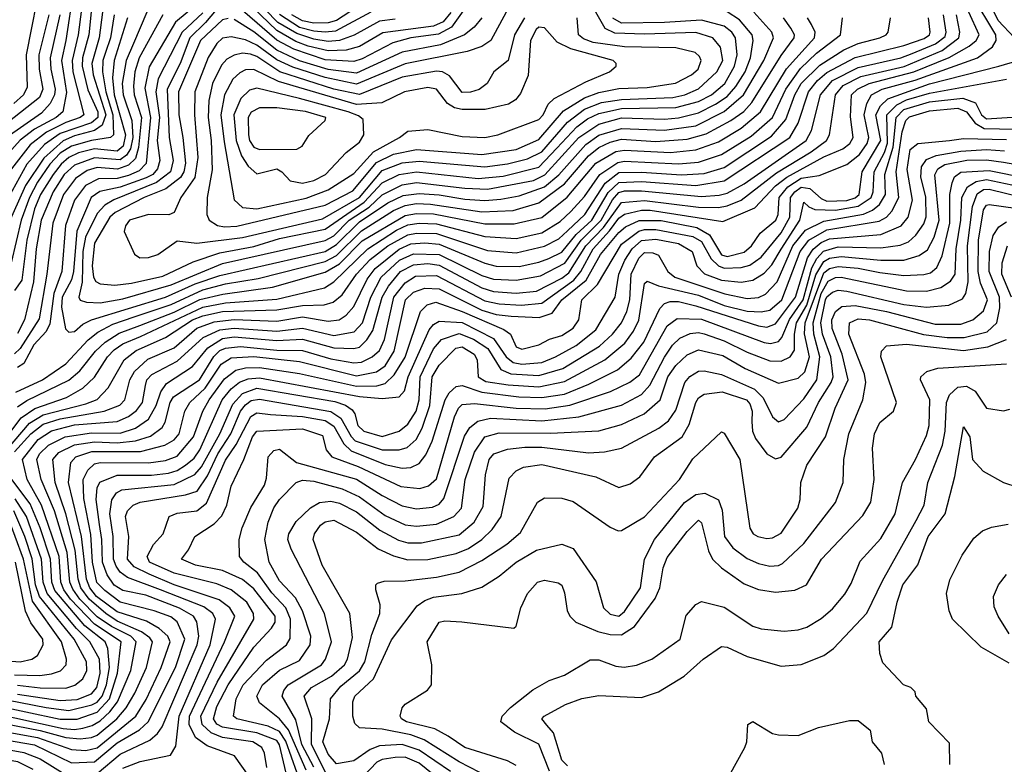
# Model space of a CAD drawing. Extents: x 501367 to 657802, y 482273 to 547541.
# Tile 46 of 256: x 534153 to 537608, y 503226 to 505839. Entities that reach past the tile are written whole.
import ezdxf

# ---------------------------------------------------------------- set-up
doc = ezdxf.new("R2010")
doc.units = 0

msp = doc.modelspace()

# ---------------------------------------------------------------- linework, layer by layer
at = {"layer": '0CON20XD'}
for points in [[(534230.6, 505995), (534176, 505715), (534178.8, 505601.2), (534166.2, 505575), (534132, 505545)], [(534342.2, 505945), (534314.9, 505765), (534300.2, 505695), (534317, 505583), (534303.8, 505515), (534280.4, 505495), (534205.4, 505454.6), (534154.6, 505415.4), (534105, 505360.9)], [(535666.3, 505863.7), (535638.7, 505831.3), (535605, 505816), (535427.6, 505792.3), (535345, 505743.9), (535298.7, 505731.3), (535235, 505728.8), (535165.6, 505745.6), (535122, 505762), (535055, 505800.2), (534915, 505936.5)], [(534385, 503274.2), (534425, 503283.8), (534560.6, 503395), (534596.4, 503453.6), (534649.5, 503565), (534680.5, 503655), (534672.8, 503675), (534642.8, 503702.8), (534597.6, 503727.6), (534495, 503760.9), (534422.6, 503815), (534398.8, 503845), (534387.5, 503875), (534370.1, 504025), (534324.1, 504215), (534332.2, 504285), (534349.8, 504305), (534406.3, 504323.7), (534576.6, 504323.4), (534662.8, 504345), (534695, 504364.2), (534712.1, 504385), (534732, 504465), (534749.8, 504495), (534804, 504545), (534860.4, 504629.6), (534895, 504651.8), (534975, 504656.1), (535135, 504639), (535335, 504588.7), (535405, 504603.1), (535435, 504624.5), (535467.5, 504675), (535507.3, 504855), (535535, 504882.2), (535575, 504895.9), (535625, 504894.2), (535775, 504818.8), (535825, 504804.3), (535877.8, 504797.8), (535976, 504794), (536020.8, 504809.2), (536055, 504855.1), (536141.2, 504925), (536190.7, 505015), (536255, 505092.2), (536278.1, 505111.9), (536326.3, 505133.7), (536403.7, 505133.7), (536529, 505109), (536573.3, 505083.3), (536615, 505013.5), (536635, 505008.1), (536695, 505022.2), (536721, 505045), (536750.7, 505089.3), (536805.6, 505135), (536813.8, 505155), (536818.2, 505215), (536848.2, 505251.8), (536895, 505282.2), (536957.9, 505292.1), (537055, 505330), (537099.7, 505365), (537126.2, 505403.8), (537132, 505425), (537116.5, 505505), (537125.5, 505544.5), (537142.2, 505575), (537178.9, 505595), (537295, 505626.3), (537514.2, 505705), (537566.2, 505743.8), (537578.9, 505765), (537578.4, 505785), (537495.1, 505925)], [(535747.9, 505925), (535667.9, 505812.1), (535622.4, 505787.6), (535525, 505774.3), (535462.7, 505757.3), (535355, 505701.2), (535325, 505692.1), (535225, 505697.8), (535114.5, 505734.5), (535055, 505766.8), (534935, 505870.7)], [(537643.3, 505775), (537586.2, 505836.2), (537545, 505920)], [(534403.5, 505866.5), (534395.3, 505785), (534373.5, 505705), (534372.5, 505675), (534392.3, 505592.3), (534427.3, 505515), (534427.6, 505495), (534405, 505476.8), (534295, 505439.3), (534239.5, 505400.5), (534178.5, 505331.5), (534113.3, 505215)], [(534369.6, 505875), (534357.7, 505785), (534337.1, 505695), (534339.8, 505655), (534377.9, 505505), (534365.7, 505495), (534315, 505477.4), (534246.5, 505443.5), (534190.1, 505399.9), (534124.5, 505315.5)], [(534775, 505892.2), (534699.6, 505830.4), (534606.7, 505673.3), (534592, 505598), (534612.2, 505495), (534596.4, 505333.7), (534572.4, 505307.6), (534535, 505291.2), (534495, 505281.3), (534429.5, 505280.5), (534383.7, 505256.3), (534344.9, 505205), (534314.1, 505115.9), (534300.9, 504955), (534272.4, 504877.6), (534258.6, 504771.4), (534245.4, 504744.6), (534202.4, 504697.6), (534167.5, 504632.5), (534145, 504618.2)], [(534855, 505888), (534805, 505828.6), (534750.4, 505775), (534716.5, 505685), (534669.9, 505595), (534677.9, 505425), (534691.4, 505345), (534681.7, 505305), (534632.6, 505267.4), (534483.2, 505206.8), (534451.8, 505188.2), (534425, 505158), (534384.4, 505075.6), (534375.1, 505025), (534372.1, 504917.9), (534360.4, 504865), (534364.8, 504854.8), (534386.8, 504846.8), (534435, 504844.6)], [(535470.8, 505840.8), (535415, 505833.3), (535326.2, 505783.8), (535275, 505765.8), (535235, 505762.1), (535185, 505770.1), (535125, 505789.5), (535059.2, 505829.2), (535014, 505874)], [(535335, 505880.7), (535265, 505836), (535235, 505827.2), (535185, 505826.8), (535145, 505834.3), (535107.9, 505855)], [(534255.7, 505855), (534220.6, 505715), (534221.3, 505665), (534233.9, 505595), (534222.2, 505565), (534043.4, 505425)], [(534055, 504306.7), (534158.6, 504441.4), (534205.9, 504474.1), (534316.9, 504513.1), (534374.1, 504545.9), (534415.9, 504584.1), (534461.3, 504655), (534485, 504680.6), (534515, 504701.3), (534577.2, 504727.2), (534795, 504829.3), (534875.3, 504845.3), (535055, 504858.4), (535222.9, 504897.1), (535255, 504918.8), (535374.3, 505035), (535475, 505100), (535515, 505118.5), (535555, 505124.4), (535615, 505121.7), (535785, 505077.4), (535895, 505071), (535985, 505090.9), (536049.3, 505130.7), (536087.3, 505165), (536135, 505218.5), (536188.6, 505295), (536252.1, 505337.9), (536275, 505341.5), (536465, 505332.9), (536535, 505338), (536615, 505365.1), (536719.7, 505430.3), (536794.3, 505495.7), (536841.3, 505595), (536892.5, 505667.5), (536949, 505721), (537033.6, 505785), (537039.6, 505845)], [(534443.6, 505865), (534431.9, 505775), (534406.5, 505685), (534411, 505645), (534454.8, 505505), (534442, 505468), (534415, 505449.2), (534345, 505430.7), (534305, 505413.4), (534237.1, 505352.9), (534173, 505257), (534085, 505058.2)], [(534086.8, 504305), (534187.3, 504422.7), (534235, 504452.1), (534385, 504490.3), (534425, 504506), (534463.7, 504546.3), (534519.8, 504645), (534562.2, 504677.8), (534665, 504723.1), (534759.1, 504785), (534795, 504799.7), (534865, 504814.3), (535055, 504819.9), (535145, 504835.3), (535221.5, 504838.5), (535252.7, 504847.3), (535285, 504873.5), (535334.6, 504945), (535383, 504997), (535445.1, 505045), (535515, 505083.4), (535545, 505089.7), (535615, 505087.7), (535795, 505028.5), (535895, 505020.4), (535995, 505044.1), (536045, 505069.3), (536075, 505097.5), (536135.8, 505155), (536206.9, 505265), (536255, 505301.9), (536335, 505303.6), (536475, 505294.7), (536555, 505298.3), (536625, 505320.1), (536790.5, 505429.5), (536841.4, 505488.6), (536872.9, 505575), (536895, 505614.8), (536960.6, 505679.4), (537045, 505733.3), (537095, 505755.1), (537171.5, 505775), (537193.5, 505785), (537200.9, 505795), (537208.8, 505845)], [(534293.5, 505855), (534260.1, 505705), (534262, 505665), (534277.1, 505595), (534275.2, 505574.8), (534260.4, 505545), (534229.4, 505510.6), (534105.8, 505424.2)], [(534484.7, 505855), (534471.4, 505775), (534453.5, 505723.5), (534444.5, 505695), (534444, 505655), (534455.5, 505585), (534479.8, 505505), (534481.6, 505435), (534471.4, 505425), (534404.9, 505414.9), (534334.8, 505395.2), (534295, 505370.4), (534258.9, 505331.1), (534215, 505268.7), (534186.8, 505215), (534158.2, 505135), (534123.5, 504985)], [(534654.7, 505855.3), (534572.5, 505705), (534557.5, 505655), (534552.1, 505605), (534554.7, 505575), (534579.8, 505495), (534569.7, 505389.7), (534558.9, 505351.1), (534535, 505327.5), (534496.3, 505313.7), (534425, 505320.2), (534390.1, 505309.9), (534348.5, 505281.5), (534306.7, 505225), (534269.3, 505125), (534248.7, 504945), (534221.2, 504788.8), (534155, 504684.3), (534135, 504666.2)], [(534135, 504322.2), (534191.6, 504385), (534235, 504418.9), (534295, 504438.1), (534449.1, 504465), (534504.3, 504485.7), (534522, 504505), (534539.9, 504575), (534556.1, 504603.9), (534603, 504647), (534695, 504687.6), (534775, 504756), (534835, 504778.3), (534905, 504787), (535055, 504781.2), (535145, 504796.3), (535235, 504780.3), (535274.4, 504785.6), (535298.4, 504801.6), (535325, 504831.6), (535371.7, 504928.3), (535400.2, 504965), (535485, 505033.8), (535525, 505051.6), (535575, 505056.1), (535625, 505050.7), (535785, 504983.7), (535825, 504973.2), (535905, 504972.3), (535975, 504987.1), (536009.4, 505000.6), (536055, 505022.6), (536105.8, 505084.2), (536160.2, 505135), (536217.9, 505232.1), (536255, 505267), (536335, 505270.2), (536525, 505256.4), (536625, 505272.8), (536855.2, 505425), (536884.4, 505475.6), (536920.8, 505585), (536952.5, 505625), (536985, 505652.8), (537085, 505705.7), (537255, 505748.3), (537327.2, 505772.8), (537345.2, 505785), (537347.7, 505795), (537342.3, 505845)], [(534531.2, 505845), (534484.9, 505695), (534479, 505635), (534484.7, 505575), (534523.9, 505435), (534515.7, 505395), (534495, 505377.2), (534415, 505385.7), (534359, 505371), (534325, 505354.5), (534298.2, 505331.8), (534269.9, 505295), (534225.6, 505225), (534205, 505174.8), (534177.9, 505065), (534160.1, 504925), (534135, 504888.3)], [(534139, 504531), (534232.5, 504575), (534315, 504630.8), (534393.8, 504715), (534427.7, 504742.3), (534479.8, 504770.2), (534555, 504795.4), (534685, 504839.1), (534795, 504890.1), (534875, 504911.3), (534989.6, 504930.4), (535225, 504989.8), (535265, 505011.5), (535351.9, 505098.1), (535465, 505168.6), (535505, 505186.3), (535545, 505193.3), (535595, 505191.6), (535774.7, 505164.7), (535885, 505168.9), (535975, 505196), (536065, 505262.7), (536149.2, 505360.8), (536185, 505389.5), (536225, 505409), (536265, 505418.9), (536385, 505410.9), (536495, 505419.2), (536562.3, 505437.7), (536648.7, 505485), (536693.6, 505516.4), (536722.1, 505547.9), (536825, 505712.7), (536870.5, 505775), (536872.2, 505785), (536859.3, 505809.3), (536832.7, 505845)], [(534598.6, 505865), (534552.3, 505755), (534526.6, 505695), (534512.6, 505615), (534516, 505575), (534546.1, 505485), (534550.4, 505425), (534541.8, 505385), (534527.3, 505362.7), (534505, 505347.1), (534415, 505353.8), (534345, 505328.4), (534309.2, 505295), (534270.2, 505235), (534228.2, 505135), (534211.2, 505035), (534201, 504919), (534169.7, 504785), (534145, 504737.2)], [(534145, 504479.5), (534178.1, 504501.9), (534325.8, 504574.2), (534364, 504606), (534418.4, 504675), (534452.7, 504707.3), (534501.8, 504738.2), (534575, 504765.3), (534695, 504812.5), (534785, 504856.4), (534865.7, 504875.7), (535039.9, 504900.1), (535225, 504952.4), (535275, 504982.3), (535355, 505062.1), (535505, 505151.1), (535545, 505158.7), (535605, 505156.8), (535785, 505122), (535888.4, 505121.6), (535985, 505144.6), (536074.3, 505215.7), (536175, 505334.6), (536244.4, 505375.6), (536275, 505380.5), (536437, 505373), (536525, 505381.8), (536605, 505410.2), (536685, 505458.1), (536751.9, 505515), (536843.4, 505666.6), (536942, 505775), (536944.4, 505795), (536931.5, 505821.5), (536917.6, 505845)], [(534295, 503383.8), (534355, 503384), (534425, 503409.2), (534468.3, 503455), (534496.7, 503545), (534509.2, 503655), (534415, 503717.1), (534331.8, 503805), (534308.2, 503838.2), (534297.5, 503865), (534291.5, 503955), (534229.6, 504135), (534179.1, 504225), (534163.1, 504295), (534217.4, 504365), (534265, 504396), (534345, 504416.7), (534495, 504428.2), (534534.4, 504445.6), (534562.6, 504467.4), (534583.6, 504495), (534594.2, 504555), (534598.8, 504575), (534616.1, 504593.9), (534705, 504640.3), (534797, 504723), (534855, 504750.8), (534905, 504756.5), (535055, 504746.1), (535145, 504756.5), (535255, 504730.2), (535326.6, 504743.4), (535355.4, 504774.6), (535384.5, 504865), (535421.9, 504935), (535486, 504995), (535535, 505017.5), (535625, 505014.9), (535775, 504941.2), (535815, 504928.5), (535895, 504924.2), (535980.5, 504939.5), (536066.1, 504983.9), (536123, 505065), (536192.9, 505135), (536233.1, 505206.9), (536255, 505232.2), (536275, 505238.4), (536335, 505237.7), (536545, 505218.6), (536607.8, 505222.2), (536635, 505229.9), (536695, 505262.8), (536912.5, 505415), (536930.8, 505449.2), (536963.2, 505575), (537004.9, 505625), (537095, 505670.8), (537245.1, 505704.9), (537285, 505719.4), (537366.7, 505753.3), (537400.2, 505779.8), (537403.5, 505795), (537394.9, 505855)], [(534345, 503348.1), (534375, 503352.6), (534407.6, 503362.4), (534435, 503378.8), (534469.8, 503410.2), (534495.7, 503445), (534542.5, 503555), (534561.8, 503655), (534542.8, 503675), (534475, 503709.4), (534425, 503743.4), (534363.7, 503805), (534339.8, 503839.8), (534329.4, 503865), (534319, 503969), (534274.8, 504114.8), (534228.8, 504225), (534213.1, 504295), (534223, 504315), (534254.6, 504345.4), (534312.2, 504375), (534405, 504388.9), (534505, 504388), (534559.7, 504405), (534605, 504437.1), (534631.5, 504485), (534647.8, 504532.2), (534667.9, 504562.1), (534758.9, 504621.1), (534813.5, 504686.5), (534865, 504719.6), (534905.1, 504725.1), (535055, 504712.6), (535145, 504717.4), (535255, 504686.8), (535325, 504684.3), (535345, 504689.8), (535371.6, 504715), (535392.3, 504747.7), (535424.9, 504865), (535446.6, 504903.4), (535489.7, 504955), (535535, 504977.8), (535585, 504982.8), (535625, 504977), (535775, 504897.3), (535815, 504884.9), (535895, 504878.4), (535965.8, 504885.8), (536055, 504931.9), (536079.4, 504950.6), (536139.2, 505045), (536201.2, 505108.8), (536265, 505197.2), (536345, 505204.2), (536535, 505181.2), (536605, 505179.9), (536635, 505184.9), (536684.7, 505205.3), (536808.9, 505301.1), (536930.7, 505375), (536983.6, 505415), (536994.4, 505435), (537015.1, 505575), (537042.5, 505607.5), (537105, 505639.7), (537255.9, 505674.1), (537389.9, 505730.1), (537448.4, 505775), (537451.5, 505795), (537439.7, 505855)], [(534365, 503314.9), (534405, 503319.5), (534425, 503328), (534493.3, 503385), (534526.4, 503423.6), (534557.4, 503475), (534597.4, 503565), (534619.1, 503655), (534609.8, 503669.8), (534580.7, 503690.7), (534495, 503727.8), (534455, 503754.9), (534396.3, 503805), (534367.3, 503845), (534358.1, 503875), (534347.6, 503977.6), (534314.7, 504105), (534278, 504215), (534269.1, 504295), (534290.5, 504319.5), (534345, 504346.4), (534415, 504357.6), (534495, 504353.5), (534559.1, 504360.9), (534612.4, 504377.6), (534652.9, 504407.1), (534663.9, 504426.1), (534680.4, 504495), (534692.1, 504515), (534784.3, 504575), (534833.7, 504656.3), (534855, 504677.2), (534875, 504686.4), (534928, 504692), (535055, 504679.2), (535145, 504678.3), (535245, 504647.9), (535325, 504634.2), (535352.7, 504637.3), (535390, 504655), (535415, 504677.9), (535433.2, 504716.8), (535466.2, 504865), (535505, 504915.5), (535542, 504938), (535615, 504940.9), (535785, 504852.3), (535835, 504841.2), (535913.7, 504836.3), (535985, 504843.9), (536097.4, 504925), (536122.4, 504955), (536165.1, 505035), (536222.9, 505097.1), (536255, 505141.5), (536275, 505156.6), (536335, 505170.3), (536365, 505169.9), (536620.2, 505129.8), (536732, 505178), (536804.9, 505255), (536844.3, 505285.7), (536975, 505356.7), (537040.9, 505385), (537066.3, 505403.7), (537077.2, 505425), (537068.2, 505498.1), (537071.9, 505575), (537092.2, 505595), (537133.8, 505615), (537290.2, 505655), (537414.5, 505705.5), (537484.7, 505745.3), (537509.6, 505765), (537519.1, 505785), (537483.8, 505865)], [(534795, 505862.1), (534723, 505795), (534638.9, 505631.1), (534630.4, 505585), (534643.1, 505495), (534635.7, 505415), (534644.9, 505345), (534636.8, 505315), (534619.6, 505295), (534596.9, 505283.1), (534505, 505250.3), (534433.9, 505236.1), (534403.7, 505215), (534353.3, 505096.7), (534341.9, 504955), (534334.3, 504925.7), (534301.8, 504865), (534299.8, 504829.8), (534313.9, 504753.9), (534325, 504742.3)], [(534325, 504742.3), (534345, 504744.8), (534375, 504769.8), (534404.9, 504785.1), (534665, 504864.6), (534768.6, 504911.5), (534855, 504940.7), (535225, 505025.3), (535265, 505049.3), (535345, 505129.6), (535445, 505196.1), (535498.9, 505221.1), (535555, 505228.8), (535624.3, 505224.3), (535715, 505208.3), (535785, 505204.3), (535841.6, 505208.4), (535905, 505220.9), (535995, 505252.5), (536045.3, 505294.7), (536139.1, 505400.9), (536185, 505432.9), (536265, 505457), (536415, 505450.7), (536525, 505466.6), (536625, 505516.9), (536692.8, 505575), (536764.4, 505695), (536798.3, 505775), (536792, 505795), (536729.2, 505865)], [(534885, 505842.9), (534865, 505838.1), (534787.5, 505765), (534710.5, 505585), (534711.2, 505505), (534725.6, 505425.6), (534734.7, 505335), (534729.1, 505305), (534717.4, 505285), (534665.2, 505244.8), (534590, 505215), (534487.5, 505162.5), (534469.7, 505145), (534415, 505053.9), (534407.5, 504975), (534412.2, 504935), (534420.4, 504920.4), (534435, 504912), (534487.1, 504907.1)], [(534435, 504844.6), (534515, 504858.9), (534685, 504908.2), (534865, 504983.1), (535225, 505063.6), (535255, 505080.3), (535309.1, 505135), (535378.9, 505181.1), (535425, 505224.1), (535495, 505259.5), (535545, 505266.8), (535715, 505246.9), (535795, 505243.6), (535955.8, 505274.2), (535996.2, 505293.8), (536115.1, 505425), (536185, 505471.4), (536265, 505493.8), (536415, 505489.1), (536465, 505493.8), (536535, 505511.1), (536595, 505542.2), (536635, 505569.1), (536666.3, 505603.7), (536698.4, 505655), (536717.4, 505705), (536726.2, 505765), (536723.3, 505785), (536678.4, 505838.4), (536635, 505865.5)], [(534487.1, 504907.1), (534545, 504913.7), (534655, 504939), (534761.7, 504988.3), (534855, 505020.7), (534975, 505042.2), (535065, 505070.3), (535225, 505103.5), (535361.6, 505198.4), (535425, 505266.6), (535485, 505295.1), (535545, 505304.9), (535761.8, 505281.8), (535848.9, 505288.9), (535975, 505320.6), (536037.2, 505387.2), (536107.8, 505462.2), (536145, 505490.1), (536185, 505509.7), (536265, 505527), (536455, 505530), (536535, 505550.9), (536580.2, 505575), (536626.9, 505615), (536661.4, 505675), (536670.6, 505715), (536664.9, 505775), (536651.5, 505795), (536625, 505816), (536545, 505837.3), (536415, 505828.1), (536265, 505826.5), (536234, 505844)], [(535860.4, 505865), (535806.1, 505765), (535775, 505744.5), (535723.1, 505726.9), (535505, 505683.3), (535335, 505612.3), (535225, 505635.2), (535111.8, 505671.8), (535055, 505697.9), (534985, 505748.7), (534945, 505767.4), (534895, 505778.5), (534865, 505773.6), (534845, 505755.2), (534814.3, 505705.7), (534767.9, 505585), (534766, 505505), (534778.4, 505355), (534767.2, 505285), (534718.3, 505215), (534695, 505161.4), (534676.4, 505153.6), (534604.8, 505155.2), (534537.9, 505135), (534523.8, 505115), (534520, 505095), (534555.3, 505015.3), (534575, 505003.1)], [(534575, 505003.1), (534605, 505003.6), (534637.5, 505015), (534705, 505062.2), (534775, 505054.8), (534935, 505074.3), (535215, 505140.1), (535345, 505214.9), (535425, 505309.9), (535495, 505336.4), (535555, 505342.6), (535785, 505321.9), (535865, 505332.8), (535935, 505350.3), (535985, 505374.9), (536075, 505479.2), (536135.1, 505524.9), (536195, 505547.5), (536265, 505559), (536445, 505565.3), (536486.7, 505575), (536535, 505595.4), (536599.5, 505655), (536620.1, 505695), (536612.1, 505742.1), (536584.6, 505774.6), (536525, 505793.2), (536345, 505787.3), (536241.3, 505791.3), (536207.2, 505807.2), (536174.5, 505865)], [(535924, 505845), (535889.7, 505785), (535866.7, 505695), (535816.9, 505655), (535793.3, 505615), (535765, 505593.2), (535735, 505583.9), (535705, 505583.1), (535661.6, 505641.6), (535636.5, 505655), (535615, 505658.1), (535495, 505637), (535345, 505576), (535255, 505594.9), (535065.9, 505655.9), (534985, 505708.8), (534962.9, 505717.1), (534935, 505720.8), (534905.6, 505714.4), (534880.3, 505699.7), (534861.1, 505678.9), (534829.6, 505615), (534817, 505555), (534814.2, 505495), (534824.7, 505415), (534828.4, 505311.6), (534810.7, 505215), (534809.5, 505155), (534817.6, 505135), (534846.9, 505116.9), (534871.9, 505111.9)], [(534871.9, 505111.9), (534915, 505114.2), (535225, 505188.1), (535321.5, 505238.5), (535405, 505336.9), (535465, 505366.1), (535545, 505382.7), (535774.9, 505365.1), (535895, 505382.6), (535975, 505418.2), (536061.3, 505518.7), (536135, 505564.5), (536185, 505582.6), (536255, 505597.5), (536355, 505600.3), (536453.8, 505616.2), (536510.6, 505645), (536533.2, 505665), (536543.8, 505695), (536538.9, 505708.9), (536522.8, 505722.8), (536455, 505740.1), (536275, 505743.5), (536165, 505758.5), (536130.9, 505770.9), (536113.2, 505785), (536109.5, 505845)], [(535774.3, 505845), (535747.8, 505812.2), (535713.5, 505785), (535629.4, 505750.6), (535495, 505724.2), (535335, 505651.3), (535235, 505663.5), (535135, 505694.5), (535055, 505732), (534975, 505795.7), (534905, 505839.3)], [(535384.8, 505865.2), (535261.2, 505798.8), (535225, 505794.5), (535185, 505798.8), (535135, 505811.5), (535065, 505856.3)], [(534985, 505174.4), (535157.7, 505212.3), (535235, 505241), (535325, 505298.8), (535394.9, 505375.1), (535486.2, 505425), (535515, 505447.1), (535585, 505452.7), (535705, 505429.1), (535784.7, 505425.3), (535831.2, 505435), (535975, 505488.4), (535990, 505505), (536007.8, 505542.2), (536028.1, 505561.9), (536139.4, 505620.6), (536222.2, 505655), (536245.8, 505675), (536245.8, 505685), (536235.7, 505695), (536086.5, 505736.5), (536039.3, 505759.3), (535995, 505810), (535975, 505812), (535965, 505803.7), (535945.2, 505765), (535937.1, 505642.9), (535910.2, 505579.8), (535893.1, 505556.9), (535868.1, 505541.9), (535786.1, 505523.9), (535705, 505523.1), (535679.2, 505529.2), (535654.2, 505544.2), (535615.3, 505595), (535585, 505600.5), (535503.3, 505585), (535423.7, 505546.3), (535335, 505541.5), (535061.1, 505621.1), (534975, 505663.4), (534945, 505662.1), (534925, 505652.3), (534900.7, 505629.3), (534871.4, 505575), (534859, 505505), (534870.2, 505409.8), (534906, 505206), (534935, 505179.2), (534985, 505174.4)], [(534000.4, 503329.6), (534205, 503294), (534335, 503230.5), (534415, 503234), (534495, 503301.2), (534573.1, 503346.9), (534603.9, 503375), (534699.3, 503565), (534732.4, 503665), (534705, 503726.1), (534682.8, 503742.8), (534625, 503764.7), (534505, 503794.5), (534451.2, 503835), (534424.2, 503864.2), (534408.8, 503935), (534402.6, 504032.6), (534378.1, 504158.1), (534375.4, 504225), (534392.4, 504257.5), (534415, 504280.2), (534435, 504284.8), (534605, 504283.2), (534665, 504292.2), (534705, 504306.7), (534762.7, 504375), (534795.4, 504465), (534817.3, 504505), (534871.3, 504578.7), (534911.8, 504608.2), (534945, 504616.5), (534995, 504618), (535135, 504597.6), (535335, 504552), (535406.5, 504553.5), (535435, 504562.4), (535467.3, 504592.7), (535505.7, 504654.3), (535559.1, 504815), (535582.2, 504837.8), (535613.1, 504846.9), (535705, 504815.1), (535851.8, 504751.8), (535874.9, 504734.8), (535895, 504690.7), (535915, 504682.6), (535975, 504697.8), (536012.5, 504717.5), (536055, 504730.4), (536095, 504756.2), (536114.8, 504785), (536125.2, 504855), (536181, 504909), (536265, 505051.4), (536325, 505096.2), (536345, 505102.8), (536385, 505102.5), (536515, 505077.4), (536545, 505060.5), (536579.3, 504999.3), (536604.5, 504974.5), (536625, 504966.4), (536685, 504968.7), (536715, 504977.5), (536755, 505005.5), (536825, 505090.7), (536855.1, 505145.1), (536857.8, 505215), (536872.3, 505235), (536895, 505251), (536925.8, 505245.8), (536965, 505211.2), (536985, 505202.3), (537055, 505203.7), (537085, 505213.8), (537098.9, 505225), (537109, 505305), (537174.2, 505415), (537156.7, 505505), (537173.9, 505536.1), (537199.2, 505560.8), (537345, 505613.3), (537588.9, 505675), (537656.2, 505695)], [(534425, 503193.8), (534505, 503260.9), (534609.3, 503310.7), (534636.4, 503333.6), (534652.4, 503357.6), (534776, 503645), (534781.1, 503675), (534775.1, 503725.1), (534762.3, 503745), (534713.6, 503773.6), (534595, 503819), (534515, 503835.4), (534485, 503854.6), (534460.4, 503890.4), (534443.9, 503935), (534441.6, 504015), (534432.8, 504067.2), (534421.1, 504155), (534425, 504195.8), (534433.9, 504216.1), (534495, 504239.7), (534615, 504240.1), (534675, 504247.6), (534705, 504256.5), (534735, 504275.1), (534765, 504299.7), (534785, 504329.2), (534864, 504505), (534895, 504543.1), (534923.7, 504566.3), (534955, 504578.8), (534995, 504581.6), (535345, 504516.6), (535425, 504508.8), (535485, 504514.7), (535503.4, 504536.6), (535516.2, 504585), (535589.9, 504750.1), (535605, 504769.2), (535625, 504781.2), (535705, 504776.5), (535815, 504719.7), (535859.6, 504655), (535885, 504635.9), (535915, 504629.7), (535985, 504635.6), (536033.6, 504655), (536105, 504694.9), (536175, 504750.2), (536242.7, 504865), (536254.9, 504945), (536276.2, 504995), (536301.5, 505035), (536335, 505064.1), (536385, 505067.8), (536465, 505052.8), (536512.2, 505025), (536529.3, 504975), (536556.3, 504946.3), (536615, 504924.7), (536685, 504917.4), (536725, 504924.5), (536765, 504949), (536791.9, 504978.1), (536825, 505032.9), (536890.3, 505135), (536905, 505198.6), (536921.7, 505181.7), (536942.6, 505172.6), (537015, 505169.6), (537095, 505183.9), (537140.4, 505215), (537147.3, 505235), (537150.9, 505305), (537187.8, 505372.2), (537198.2, 505405), (537195.6, 505504.4), (537230.2, 505539.8), (537265, 505557.6), (537345, 505581), (537615, 505629.4)], [(535145, 505264.8), (535185, 505274.3), (535225.8, 505295), (535298, 505372), (535345, 505408.2), (535360, 505435), (535358.2, 505488.2), (535341.7, 505501.7), (535305.9, 505515), (535135, 505561.8), (534985, 505598.3), (534958.8, 505591.2), (534928.4, 505561.6), (534904.9, 505505), (534912.7, 505415), (534930.7, 505360.7), (534955, 505324.7), (534985, 505297.5), (535055, 505315.2), (535073.3, 505305), (535102.5, 505272.5), (535145, 505264.8)], [(534515, 503212.6), (534575.2, 503235.2), (534682, 503258), (534701.2, 503288.8), (534712, 503395), (534820.9, 503645), (534840, 503735), (534830.4, 503755), (534798.8, 503778.8), (534647.5, 503837.5), (534530.9, 503880.9), (534505, 503900.2), (534491, 503921), (534482.7, 503945), (534480.9, 504025), (534468.8, 504105), (534476.1, 504153.9), (534492.1, 504177.9), (534511.5, 504188.5), (534695, 504207), (534767.5, 504242.5), (534790.7, 504269.3), (534855.5, 504385), (534900.6, 504489.4), (534935, 504527.3), (534985, 504545.6), (535259.1, 504499.1), (535296, 504486), (535319, 504469), (535329, 504455), (535339.8, 504415), (535360.5, 504395), (535425, 504376.1), (535484.6, 504394.6), (535515, 504419.5), (535544.6, 504465), (535554.7, 504505), (535558, 504585), (535605, 504683), (535633.1, 504716.9), (535695, 504737.7), (535745, 504717.5), (535795.1, 504685), (535841.5, 504611.5), (535876.1, 504596.2), (535975, 504589.8), (536058.2, 504615), (536186.9, 504693.1), (536233, 504735), (536264.8, 504775), (536283.9, 504815), (536294.2, 504855), (536298.5, 504945), (536325, 505001.9), (536345, 505021.2), (536375, 505020.3), (536395, 505011.8), (536426.8, 504955), (536451.4, 504935), (536626.9, 504876.9), (536705, 504859.9), (536745, 504864), (536770, 504875), (536811.3, 504918.7), (536866.1, 505045), (536909.8, 505100.2), (536975, 505131.8), (537114, 505156), (537145, 505169.9), (537170.1, 505189.9), (537191.2, 505225), (537189.1, 505295), (537218.4, 505391.6), (537228.1, 505495), (537255, 505522.8), (537345, 505549.9), (537462.7, 505562.7), (537506.3, 505546.3), (537527.8, 505505), (537545, 505490.8), (537635, 505496.6)], [(534964.3, 503175), (534906.7, 503255), (534810.5, 503290.5), (534769.3, 503319.3), (534748, 503365), (534749.2, 503395), (534872.1, 503655), (534907.7, 503745), (534890.4, 503775), (534853.3, 503803.3), (534695, 503855.1), (534607.3, 503892.7), (534555, 503918.3), (534531.7, 503945), (534536.3, 504025), (534524.8, 504095), (534531.1, 504115), (534551.5, 504135), (534575.5, 504145), (534735, 504171), (534775.6, 504184.4), (534811.8, 504238.2), (534847.7, 504315), (534894.3, 504385), (534928, 504465), (534945, 504487.6), (534965, 504501.7), (534995, 504506.5), (535245, 504463.3), (535279.7, 504439.7), (535315.7, 504375.7), (535330.5, 504360.5), (535425, 504329.2), (535485, 504328.8), (535512.6, 504337.4), (535544.3, 504365.7), (535565.1, 504404.9), (535591.6, 504485), (535600.7, 504585), (535625, 504626.2), (535683.8, 504686.2), (535705, 504691.1), (535747.4, 504665), (535758, 504645), (535761.6, 504585), (535788.9, 504568.9), (535866.7, 504556.7), (535975, 504550.3), (536065, 504569), (536205.6, 504644.4), (536276.2, 504703.8), (536306.4, 504745), (536325.9, 504784.1), (536345, 504913.3), (536355, 504921.4), (536394.8, 504904.8), (536535, 504872.3), (536625, 504836.2), (536705, 504816.1), (536755, 504813.6), (536785, 504818.7), (536827.8, 504855), (536891, 505025), (536921.4, 505065), (536985, 505100.7), (537168.5, 505131.5), (537194.5, 505145.5), (537213.7, 505166.3), (537238.3, 505215), (537228.6, 505305), (537249.6, 505445), (537261.9, 505485), (537275, 505497.7), (537345, 505519), (537445, 505527.5), (537475, 505515.1), (537505.5, 505475.5), (537537, 505457), (537645, 505454.7)], [(534995, 505383), (535125, 505384.5), (535144.3, 505395), (535167.4, 505432.6), (535225.4, 505485), (535227.1, 505495), (535155.7, 505515.8), (535055, 505529.2), (534995, 505529.7), (534965, 505513.8), (534955.2, 505495), (534955.5, 505435), (534959.2, 505415), (534975, 505391), (534995, 505383)], [(535020.4, 503215), (535012, 503265), (535002.9, 503285), (534971.2, 503305), (534865, 503319.6), (534825, 503336.5), (534792.8, 503365), (534788.4, 503395), (534845.6, 503514.4), (534974.1, 503735), (534973.1, 503755), (534949.5, 503795), (534895, 503837.8), (534845, 503858.7), (534695, 503896.2), (534608, 503935), (534599.8, 503955), (534622.8, 503997.2), (534656.4, 504035), (534676.9, 504095), (534705, 504107.1), (534775, 504115.2), (534808.5, 504141.5), (534875, 504293.3), (534912.2, 504347.8), (534964, 504446), (534985, 504459.2), (535033.4, 504453.4), (535145, 504446.5), (535225, 504431.7), (535255, 504412.7), (535289.9, 504349.9), (535316.1, 504326.1), (535435, 504277.9), (535495, 504265.2), (535525, 504266.7), (535555, 504281.7), (535578.5, 504311.5), (535599.9, 504360.1), (535645.8, 504504.2), (535660.3, 504529.7), (535685, 504551.3), (535705, 504554.5), (535775, 504532), (535904.9, 504515.1), (535985, 504512.4), (536064.5, 504525), (536150.4, 504559.6), (536250.2, 504609.8), (536298.9, 504651.1), (536343.2, 504706.8), (536399.7, 504825), (536415, 504842.3), (536435, 504849.2), (536465, 504849.2), (536525, 504834.4), (536745, 504764.4), (536775, 504759.6), (536805, 504770.8), (536874.7, 504865), (536917.5, 505002.5), (536937.2, 505032.8), (536965, 505056.9), (536995, 505069.8), (537175, 505084.9), (537245.7, 505115), (537270.8, 505145), (537285.6, 505205), (537266.8, 505313.2), (537277.4, 505382.6), (537305, 505403.9), (537415.6, 505414.4), (537465, 505422.1), (537615, 505417.8)], [(535088.2, 503195), (535065, 503294.2), (535055, 503309.2), (534985, 503336.6), (534865, 503355.5), (534845, 503366.9), (534833.2, 503385), (534845, 503428.8), (534884.6, 503505), (534975, 503636.7), (535036.9, 503703.1), (535049.3, 503725), (535049.5, 503745), (534975, 503842), (534935, 503874.5), (534865, 503906), (534770, 503925), (534721.1, 503945), (534745, 503977.8), (534767.9, 504025), (534835, 504069.5), (534862, 504098), (534879.3, 504135), (534895, 504201.9), (534938.9, 504295), (534970.3, 504375), (534985, 504394.3), (535145, 504403), (535215, 504379.4), (535228.9, 504328.9), (535248.8, 504305), (535340.8, 504270.8), (535490.1, 504200.1), (535556.5, 504193.5), (535587.2, 504202.8), (535615, 504227.7), (535678.9, 504445), (535692.5, 504475), (535705, 504487.8), (535748.4, 504491.6), (535895, 504475.5), (535996.4, 504473.6), (536083.8, 504486.2), (536225.9, 504534.1), (536293.4, 504566.6), (536327.3, 504592.7), (536425, 504764.3), (536460, 504790), (536545, 504787.5), (536765, 504705.4), (536787.9, 504702.1), (536815, 504708.9), (536827.1, 504722.9), (536853.9, 504786.1), (536901.9, 504855), (536932.6, 504967.4), (536949.8, 505000.2), (536973.8, 505026.2), (537025, 505041.5), (537175, 505038.2), (537242.3, 505047.7), (537271.3, 505058.7), (537297.6, 505082.4), (537325, 505121.6), (537333.1, 505146.9), (537332.5, 505217.5), (537315.5, 505285.5), (537317.5, 505322.5), (537335, 505347.7), (537368.4, 505361.6), (537455, 505377.1), (537545, 505383.3), (537608.9, 505378.9)], [(535127, 503195), (535086.8, 503306.8), (535065, 503340.6), (535025, 503359.3), (534914.4, 503385), (534902.8, 503395), (534912, 503455), (534936.9, 503505), (535018.8, 503591.2), (535089.1, 503645), (535102.5, 503667.5), (535103.7, 503735), (535086.4, 503775), (535037.7, 503827.7), (534987.8, 503897.8), (534939.7, 503935), (534924.7, 503955), (534923.1, 504015), (534933.8, 504055), (534963.7, 504126.3), (535011.6, 504205), (535019.3, 504229.2), (535024.8, 504305), (535045, 504326.6), (535065, 504331.3), (535124.2, 504284.2), (535335, 504226.1), (535425, 504168.5), (535495, 504132.9), (535545, 504122.3), (535601.6, 504128.4), (535625, 504138.7), (535641.7, 504158.3), (535713.3, 504376.7), (535732.7, 504407.3), (535760.3, 504429.7), (535805, 504440.5), (535985, 504431.1), (536114.5, 504445.5), (536265, 504486.2), (536335, 504523.3), (536364.4, 504555.6), (536415, 504654.3), (536443.8, 504696.2), (536468.9, 504721.1), (536505, 504737), (536535, 504740.7), (536555, 504736.2), (536625, 504711.7), (536705, 504671.8), (536785, 504641.5), (536825, 504639.8), (536856.1, 504655), (536871.6, 504678.4), (536871.2, 504735), (536879.2, 504775), (536915, 504836.3), (536946.9, 504943.1), (536975, 504990.2), (536995, 505001.4), (537035, 505007.7), (537175, 504994.2), (537255.8, 504994.2), (537309.2, 505010.8), (537338.5, 505031.5), (537361.8, 505075), (537379.3, 505135), (537364.6, 505294.6), (537375.1, 505314.9), (537399.4, 505330.6), (537476.1, 505346.1), (537545, 505346.5), (537605, 505338.8), (538015, 505265.6)], [(535158, 503205), (535096.6, 503346.6), (535065, 503384.9), (534995, 503441.8), (534985.2, 503465), (535005.2, 503505), (535065, 503556.2), (535135, 503590.5), (535172.5, 503645), (535174.5, 503675), (535145, 503764.7), (535120.2, 503810.2), (535065, 503869.4), (535028.3, 503935), (535013.4, 504015), (535024.4, 504075), (535045, 504126.2), (535065, 504155.3), (535122.7, 504215), (535145, 504223), (535185, 504219.6), (535285, 504192.1), (535345, 504164.6), (535435, 504098.4), (535505, 504066.1), (535545, 504060.9), (535615, 504068.4), (535676, 504095), (535703.5, 504125), (535716.1, 504225), (535749, 504321), (535784.7, 504375.3), (535835, 504388.8), (536015, 504387.3), (536185, 504396.2), (536265, 504418.4), (536344.4, 504455.6), (536400.2, 504505), (536427.7, 504585), (536455, 504624.8), (536495, 504662.4), (536535, 504680.5), (536620.3, 504660.3), (536698.4, 504615), (536815, 504563.2), (536885, 504581.1), (536907.5, 504602.5), (536924.2, 504655), (536906.7, 504736.7), (536908.7, 504775), (536975, 504950.6), (536995, 504965.8), (537025, 504972.3), (537095, 504966.5), (537171, 504951), (537255, 504941.2), (537325, 504944.2), (537349.3, 504950.7), (537370.9, 504969.1), (537390.3, 505009.7), (537416.8, 505125), (537417, 505225), (537424.4, 505265.6), (537433.2, 505286.8), (537455, 505302.9), (537555, 505309.9), (537955, 505228.5)], [(535185.3, 503215.3), (535143, 503295), (535121.8, 503381.8), (535074.4, 503465), (535079.8, 503485), (535094.9, 503505.1), (535212.3, 503575), (535226, 503595), (535246.7, 503655), (535222.1, 503755), (535105, 503980.6), (535093.9, 504015), (535097.5, 504035), (535122.8, 504077.2), (535173.9, 504126.1), (535205.1, 504144.9), (535245, 504148.7), (535275, 504141.6), (535335, 504111.1), (535416.7, 504046.7), (535482.5, 504012.5), (535515, 504003), (535562.8, 504002.8), (535695, 504030.5), (535748, 504075), (535779.6, 504130.4), (535788, 504242), (535800, 504295), (535817.2, 504315), (535865, 504331.8), (535925, 504338.8), (535985, 504339.1), (536148.5, 504318.5), (536205, 504321.7), (536265, 504334.8), (536395.1, 504404.9), (536429.4, 504430.6), (536455, 504468.8), (536486.9, 504565), (536504, 504586), (536535, 504605.2), (536555, 504606.7), (536615, 504593.9), (536731.7, 504541.7), (536762.2, 504512.2), (536794.8, 504445), (536815, 504427.2), (536835, 504435.3), (536905, 504508.1), (536950.1, 504575), (536960.8, 504655), (536939, 504735), (536936.7, 504775), (536965, 504877.4), (536989.3, 504920.7), (537015, 504933.8), (537035, 504934.7), (537265, 504887), (537335, 504886.3), (537385, 504899.2), (537419.3, 504920.7), (537435.8, 504945), (537438.4, 505035), (537455.3, 505135), (537458.8, 505215), (537478.5, 505251.5), (537509.6, 505270.4), (537545, 505277.8), (537745.8, 505235.8)], [(535235, 503179), (535177, 503295), (535177.8, 503385), (535150.9, 503465), (535176.8, 503495), (535247, 503535), (535292.5, 503575), (535303.7, 503595), (535321, 503671), (535311.4, 503755), (535214.1, 503925), (535182.4, 504015), (535187.1, 504035), (535208.4, 504065), (535225, 504076), (535255, 504082), (535335, 504040.7), (535411.2, 503981.2), (535465, 503957), (535515, 503943.2), (535585, 503943.9), (535685, 503965.1), (535727.3, 503982.7), (535774.3, 504015), (535810.8, 504049.2), (535842.2, 504095), (535870.8, 504229.2), (535895, 504256), (535921.3, 504268.7), (535985, 504278), (536174.8, 504234.8), (536255, 504197.5), (536295, 504209.6), (536328.9, 504235), (536380.8, 504305), (536477, 504375), (536502.4, 504417.6), (536525.2, 504495), (536535, 504511.4), (536555, 504524.3), (536617.7, 504532.3), (536703.2, 504505), (536715, 504491.1), (536723.4, 504465), (536721.9, 504428.1), (536724.3, 504395), (536735, 504368.5), (536775, 504314.6), (536805, 504297.5), (536825, 504303.8), (536915, 504408.4), (536955.4, 504495), (537000.7, 504565), (537007.2, 504585), (536999.7, 504655), (536970.2, 504735), (536964.5, 504775), (536980.4, 504855), (536985, 504866.2), (537005, 504882.4), (537025, 504889.1), (537055, 504886.5), (537255, 504839.6), (537335, 504829.4), (537413.1, 504836.9), (537461.2, 504858.8), (537472.8, 504877.2), (537480.9, 504919.1), (537478.3, 505045), (537496.8, 505183.2), (537512.5, 505227.5), (537535, 505242.9), (537555, 505244.1), (537674.6, 505215)], [(535665, 503200.3), (535555, 503275.6), (535495, 503295.1), (535415, 503290.5), (535382.4, 503277.6), (535325, 503237.6), (535265, 503227.8), (535235, 503261.6), (535217, 503305), (535239.5, 503385), (535243.5, 503455), (535280, 503500), (535345, 503553.3), (535364.6, 503585), (535388.3, 503681.7), (535416.4, 503755), (535417.3, 503785), (535402.2, 503837.8), (535402.5, 503855), (535408.7, 503861.3), (535431.8, 503868.2), (535505, 503869), (535615, 503882.9), (535695, 503900), (535775, 503940.4), (535862.4, 503997.6), (535910.5, 504039.5), (535970.4, 504145), (535995, 504160.5), (536055, 504159.6), (536095, 504148), (536225, 504058.2), (536253.3, 504045), (536265, 504046.5), (536345, 504094.1), (536468.7, 504225), (536515, 504297.1), (536615, 504391.9), (536625, 504388.1), (536680.2, 504295), (536715, 504054), (536727.1, 504035), (536742.5, 504025), (536775, 504018), (536795, 504020.7), (536825, 504037.1), (536883.8, 504125), (536891.5, 504155), (536893.9, 504215), (536915.4, 504275), (536980.4, 504375), (537014, 504475), (537060, 504575), (537038.9, 504665), (537004.2, 504755), (537002.6, 504785), (537015.2, 504815), (537038.1, 504831.9), (537085, 504835.3), (537195, 504814.5), (537365, 504770.6), (537455, 504770), (537497.7, 504785), (537535, 504817.2), (537549.3, 504855), (537524.3, 504914.3), (537516.7, 504955), (537516.9, 505065), (537535, 505171.1), (537545, 505187.1), (537555, 505190.5), (537647.6, 505177.6)], [(535839.9, 503159.9), (535695, 503234.6), (535572, 503312), (535525, 503329.7), (535425, 503349.4), (535345, 503354.1), (535328.5, 503368.5), (535322, 503395), (535322, 503445), (535328.6, 503465), (535394.4, 503525.6), (535457.9, 503662.1), (535548.1, 503781.9), (535575, 503801), (535605, 503812.7), (535704.8, 503825.2), (535775, 503847.4), (535835, 503886.2), (535895, 503935.2), (535966.9, 503976.9), (536055, 503997.6), (536095, 503982.5), (536175.8, 503865.8), (536201.8, 503775), (536225, 503752.5), (536255, 503745.2), (536275, 503762.1), (536331, 503845), (536345.2, 503945), (536380.6, 504015), (536485.7, 504144.3), (536525, 504172.7), (536557.3, 504177.3), (536605, 504153.3), (536617.5, 504117.5), (536625.6, 504025), (536655.7, 503985), (536705, 503947.4), (536745, 503930), (536785, 503921), (536815, 503923), (536829.8, 503930.2), (536905, 504000), (537015, 504144.5), (537042.7, 504215), (537045.2, 504295), (537062.4, 504385), (537111.6, 504505), (537121.5, 504565), (537117.6, 504595), (537061.9, 504735), (537064.8, 504775), (537095, 504788.7), (537135, 504785.8), (537324.1, 504734.1), (537407, 504723), (537467.1, 504722.9), (537547.2, 504742.8), (537582, 504775), (537592.6, 504827.4), (537590.9, 504865), (537554.7, 504955), (537555.6, 505025), (537569.3, 505080.7), (537588.7, 505111.3), (537615, 505129.1)], [(537633.3, 504865), (537599.7, 504945), (537599.9, 504985), (537619, 505045)], [(535895, 503222.1), (535865, 503237.6), (535715, 503284.5), (535656.6, 503325), (535610.1, 503350.1), (535510.8, 503375), (535493.1, 503385), (535488.2, 503395), (535495, 503423.8), (535505, 503437.1), (535584.3, 503485.7), (535598, 503505), (535599.2, 503575), (535583.1, 503655), (535625, 503724.4), (535645, 503729.1), (535704, 503726), (535887, 503703), (535895, 503710), (535911.9, 503775), (535934.4, 503825), (535969.4, 503865), (535995, 503871.5), (536042.4, 503862.4), (536055, 503854), (536065, 503827.5), (536074.5, 503765), (536083.8, 503745), (536104.6, 503725), (536181.4, 503691.4), (536225, 503681.3), (536265, 503679.8), (536310.5, 503709.5), (536383, 503807), (536398.9, 503845), (536410.9, 503915), (536425, 503950.8), (536495, 504042.5), (536535, 504082.2), (536545, 504072.9), (536570, 503975), (536584.1, 503945), (536615.2, 503915.2), (536695, 503858.9), (536745, 503839.5), (536805, 503830.3), (536873, 503837), (536914.2, 503855.8), (536966, 503945), (537111, 504099), (537139.4, 504145), (537150.8, 504225), (537145.8, 504335), (537152.3, 504385), (537170.6, 504425), (537219.6, 504465), (537230, 504495), (537174.3, 504655), (537176.8, 504675), (537195, 504693.8), (537265, 504699.9), (537465, 504677.7), (537549.8, 504690.2), (537615, 504716)], [(536011.6, 503201.6), (535975, 503295.9), (535888.8, 503338.8), (535841.4, 503375), (535845.7, 503395), (535875.5, 503425), (535953.4, 503486.6), (536010.7, 503519.3), (536065, 503538.8), (536155, 503592), (536185, 503592.6), (536245, 503570.5), (536273.6, 503566.4), (536316.7, 503573.3), (536370.8, 503595), (536470, 503665), (536491.7, 503748.3), (536525, 503786), (536545, 503797.5), (536625, 503777.1), (536725, 503710.6), (536755, 503700.5), (536835, 503693.3), (536885, 503697.3), (536915, 503707.5), (536965, 503736.8), (537005, 503771.1), (537047.8, 503822.2), (537070.1, 503859.9), (537101.5, 503938.5), (537175, 504017.7), (537225.2, 504105), (537250.2, 504215), (537296.6, 504295), (537335, 504379.4), (537344.3, 504415), (537347, 504505), (537313.8, 504575), (537314.7, 504585.3), (537335.7, 504604.3), (537374.8, 504615.2), (537615, 504630.9)], [(536075, 503219.8), (536055, 503240.4), (536026, 503336), (536003.2, 503363.2), (535985.4, 503385), (535993.5, 503395), (536068.1, 503435), (536125, 503456.5), (536185, 503466.6), (536335, 503459.6), (536395, 503479.6), (536485, 503534.7), (536551.6, 503595), (536615, 503639.4), (536635, 503636.8), (536705, 503603.5), (536825, 503570.4), (536895, 503576.2), (536975, 503607.1), (537008.1, 503631.9), (537125, 503756.4), (537180.1, 503869.9), (537298.6, 504081.4), (537326.7, 504135), (537339, 504215), (537390.8, 504345), (537400, 504395), (537404.9, 504495), (537415, 504521.8), (537445, 504549.6), (537475, 504553.1), (537505.6, 504535.6), (537545, 504475.4), (537605, 504465.5), (537627.6, 504472.4)], [(537416.7, 503225), (537415, 503300), (537343.3, 503375), (537335, 503420), (537297.5, 503465), (537295, 503480), (537280, 503495), (537254.1, 503504.1), (537181.2, 503581.2), (537170.6, 503615), (537168.8, 503655), (537213, 503707), (537231.7, 503795), (537251.6, 503855), (537304.8, 503925.2), (537341, 504025), (537400.8, 504105), (537434.8, 504235.2), (537465, 504410), (537486.9, 504375), (537496.5, 504295), (537534.1, 504254.1), (537605, 504214.6), (537655, 504197.7)], [(534325, 503414.9), (534406.1, 503433.9), (534425, 503444.2), (534442.2, 503465), (534457.6, 503505), (534467.6, 503565), (534461.8, 503631.8), (534452.9, 503655), (534381.9, 503711.9), (534276.6, 503835), (534265.6, 503865), (534261.2, 503945), (534224.9, 504054.9), (534189.4, 504139.4), (534125.4, 504225)], [(534295, 503449.6), (534355, 503453.6), (534405, 503473.5), (534423.1, 503495), (534434.9, 503545), (534432.5, 503595), (534399.1, 503655), (534352, 503702), (534248.8, 503825), (534235.2, 503865), (534229.1, 503945), (534176.4, 504095), (534137.5, 504157.5)], [(534223.2, 503536.8), (534265, 503542.7), (534296.2, 503553.8), (534316.2, 503575), (534316.7, 503595), (534299.1, 503655), (534198.2, 503798.2), (534165.9, 503945), (534108.2, 504105)], [(534315, 503493.3), (534347, 503503), (534374.6, 503525.4), (534388.5, 503555), (534387.6, 503585), (534344.6, 503665), (534222.1, 503815), (534208.8, 503855), (534196.8, 503946.8), (534171.4, 504025), (534132.3, 504115)], [(537625, 503580.7), (537526.4, 503636.4), (537425.5, 503735), (537414.7, 503764.7), (537405.4, 503825), (537416.6, 503873.4), (537460.2, 503959.8), (537500.5, 504019.5), (537530.8, 504045), (537562.4, 504057.6), (537621.5, 504068.5)], [(534155, 503584.9), (534195.7, 503595), (534215, 503607.1), (534235.4, 503644.6), (534233.8, 503665), (534192.6, 503722.6), (534173.3, 503763.3), (534138.5, 503935)], [(537625, 503683.1), (537586.2, 503745), (537572.1, 503777.9), (537570.5, 503815), (537587.5, 503855), (537615, 503891.9)], [(534065, 503592.4), (534155, 503584.9)], [(534135, 503540.2), (534223.2, 503536.8)], [(534145, 503503.4), (534225, 503493.5), (534315, 503493.3)], [(534065, 503460.4), (534245.5, 503424.5), (534325, 503414.9)], [(534145, 503471.7), (534295, 503449.6)], [(534053.2, 503435), (534295, 503383.8)], [(534055, 503405.9), (534305, 503351.6), (534345, 503348.1)], [(536642, 503185), (536697.5, 503285), (536704.2, 503305), (536707.5, 503365), (536725, 503376.2), (536794.3, 503334.3), (536815, 503328.6), (536885, 503327.1), (536955.4, 503354.6), (537065, 503379.2), (537095, 503380), (537136.7, 503345), (537144.1, 503304.1), (537176.7, 503265), (537186.7, 503225)], [(533580.2, 503205), (533691.5, 503305), (533775, 503356.4), (533865, 503339.8), (534005.9, 503295.9), (534167.3, 503267.3), (534225, 503245.1), (534311.3, 503191.3)], [(534032.7, 503352.7), (534215, 503320.3), (534335, 503277.8), (534385, 503274.2)], [(534055, 503377.1), (534225, 503344.3), (534315, 503319.5), (534365, 503314.9)], [(533668.8, 503225), (533757.5, 503302.5), (533785, 503313.8), (533862.1, 503305), (533975, 503267.1), (534145.1, 503235.1), (534198.6, 503208.6)], [(535838.8, 502998.8), (535555, 503230), (535505, 503250.8), (535469.9, 503249.9), (535425, 503242.4), (535406.6, 503233.4), (535335, 503158.7)]]:
    msp.add_lwpolyline(points, dxfattribs=at)

doc.saveas('drawing.dxf')
